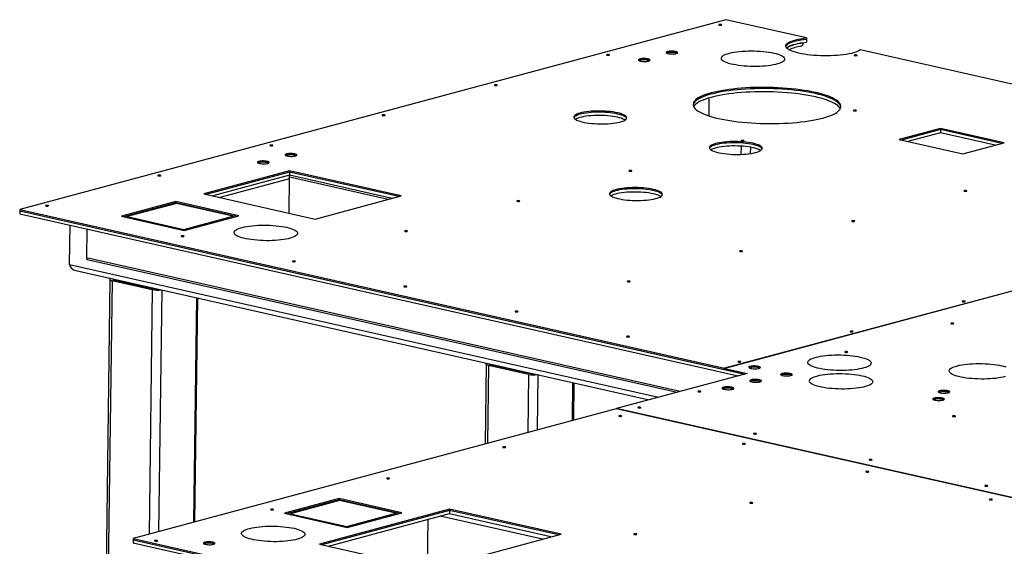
# Model space of a CAD drawing. Header units: millimetres. Extents: x 5 to 589, y 5 to 415.
# Tile 60 of 85: x 405 to 459, y 252 to 281. Entities that reach past the tile are written whole.
import ezdxf

# ---------------------------------------------------------------- set-up
doc = ezdxf.new("R2010")
doc.units = ezdxf.units.MM
doc.layers.add('TRAIT-FORT', color=4, linetype='Continuous', lineweight=25)

msp = doc.modelspace()

# ---------------------------------------------------------------- linework, layer by layer
at = {"layer": 'TRAIT-FORT', "color": 4, "linetype": 'Continuous', "lineweight": 25}
for p, q in [((444.116, 281.089), (405.496, 270.716)), ((448.528, 280.096), (444.116, 281.089)), ((448.527, 280.03), (448.525, 279.853)), ((448.528, 280.096), (448.527, 280.03)), ((448.318, 279.826), (448.317, 279.76)), ((482.652, 272.409), (451.462, 279.435)), ((443.19, 276.812), (443.177, 275.834)), ((455.855, 275.152), (453.582, 274.542)), ((455.854, 275.086), (453.716, 274.512)), ((455.851, 274.91), (454.071, 274.432)), ((455.854, 275.086), (455.851, 274.91)), ((458.847, 274.235), (455.851, 274.91)), ((455.855, 275.152), (455.854, 275.086)), ((459.205, 274.331), (455.854, 275.086)), ((459.339, 274.368), (455.855, 275.152)), ((444.944, 274.178), (444.938, 273.729)), ((445.456, 274.119), (445.451, 273.774)), ((453.582, 274.542), (457.067, 273.757)), ((457.067, 273.757), (459.339, 274.368)), ((420.255, 272.828), (415.559, 271.566)), ((420.254, 272.762), (415.692, 271.536)), ((420.252, 272.585), (416.048, 271.456)), ((420.225, 270.515), (420.252, 272.481)), ((420.254, 272.762), (420.252, 272.585)), ((425.861, 271.322), (420.252, 272.585)), ((425.649, 271.265), (420.252, 272.481)), ((420.255, 272.828), (420.254, 272.762)), ((426.219, 271.418), (420.254, 272.762)), ((426.353, 271.454), (420.255, 272.828)), ((420.251, 272.393), (416.437, 271.369)), ((482.652, 272.409), (444.032, 262.037)), ((482.683, 272.403), (444.063, 262.03)), ((415.559, 271.566), (421.657, 270.193)), ((421.657, 270.193), (426.353, 271.454)), ((414.041, 271.148), (411.058, 270.347)), ((414.04, 271.082), (411.192, 270.317)), ((414.063, 271.048), (411.379, 270.327)), ((414.039, 271.041), (414.04, 271.082)), ((414.04, 271.082), (414.041, 271.148)), ((417.336, 270.34), (414.04, 271.082)), ((417.47, 270.376), (414.041, 271.148)), ((417.149, 270.352), (414.063, 271.048)), ((405.495, 270.65), (405.493, 270.474)), ((405.493, 270.474), (444.79, 261.623)), ((405.496, 270.716), (405.495, 270.65)), ((405.495, 270.65), (445.148, 261.719)), ((405.495, 270.65), (444.031, 261.97)), ((405.496, 270.716), (444.032, 262.037)), ((411.058, 270.347), (414.488, 269.575)), ((411.379, 270.327), (411.378, 270.275)), ((411.379, 270.327), (414.465, 269.631)), ((414.465, 269.631), (417.149, 270.352)), ((414.488, 269.575), (417.47, 270.376)), ((417.149, 270.352), (417.149, 270.289)), ((408.224, 267.707), (408.253, 269.852)), ((409.163, 269.647), (409.142, 268.082)), ((414.465, 269.631), (414.465, 269.58)), ((408.224, 267.707), (440.433, 260.452)), ((441.611, 260.769), (409.142, 268.082)), ((409.192, 267.992), (441.45, 260.726)), ((408.57, 267.374), (439.916, 260.314)), ((410.426, 266.898), (410.16, 247.066)), ((410.551, 266.829), (410.285, 246.997)), ((410.551, 266.829), (412.746, 266.335)), ((410.652, 266.905), (410.652, 266.866)), ((410.671, 266.861), (412.866, 266.367)), ((412.548, 266.478), (412.548, 266.438)), ((412.746, 266.335), (412.567, 252.968)), ((412.804, 266.421), (412.804, 266.381)), ((413.259, 266.318), (413.082, 253.106)), ((415.155, 265.891), (414.99, 253.619)), ((415.079, 253.643), (415.243, 265.871)), ((431.005, 262.263), (430.947, 257.905)), ((431.232, 262.27), (431.231, 262.231)), ((431.13, 262.194), (431.073, 257.939)), ((433.325, 261.7), (431.13, 262.194)), ((433.445, 261.732), (431.25, 262.226)), ((433.128, 261.843), (433.127, 261.803)), ((433.383, 261.785), (433.383, 261.746)), ((445.282, 261.755), (438.138, 259.836)), ((444.031, 261.97), (444.032, 262.037)), ((444.062, 261.979), (444.031, 261.97)), ((444.062, 261.963), (444.063, 262.03)), ((444.062, 261.963), (445.148, 261.719)), ((444.063, 262.03), (445.282, 261.755)), ((433.325, 261.7), (433.283, 258.532)), ((433.838, 261.683), (433.798, 258.67)), ((435.734, 261.256), (435.706, 259.183)), ((435.795, 259.207), (435.822, 261.236)), ((438.111, 259.829), (411.702, 252.736)), ((479.956, 250.404), (438.111, 259.829)), ((438.138, 259.823), (438.138, 259.836)), ((464.891, 253.81), (438.138, 259.836)), ((422.96, 254.913), (419.978, 254.112)), ((422.959, 254.846), (420.111, 254.082)), ((422.982, 254.812), (420.298, 254.091)), ((422.959, 254.846), (422.96, 254.913)), ((426.256, 254.104), (422.959, 254.846)), ((422.959, 254.806), (422.959, 254.846)), ((426.39, 254.14), (422.96, 254.913)), ((426.069, 254.117), (422.982, 254.812)), ((429.002, 254.337), (421.889, 252.427)), ((429.001, 254.271), (422.023, 252.397)), ((429.001, 254.271), (428.999, 254.095)), ((429.002, 254.337), (429.001, 254.271)), ((434.966, 252.927), (429.001, 254.271)), ((435.101, 252.963), (429.002, 254.337)), ((419.978, 254.112), (423.408, 253.339)), ((420.298, 254.091), (420.298, 254.04)), ((420.298, 254.091), (423.385, 253.396)), ((422.379, 252.316), (428.999, 254.095)), ((423.385, 253.396), (426.069, 254.117)), ((423.408, 253.339), (426.39, 254.14)), ((426.069, 254.117), (426.068, 254.054)), ((427.791, 251.282), (427.824, 253.779)), ((434.091, 252.692), (428.482, 253.956)), ((428.999, 254.095), (434.608, 252.831)), ((423.385, 253.396), (423.384, 253.344)), ((411.701, 252.67), (411.699, 252.493)), ((411.702, 252.736), (411.701, 252.67)), ((411.701, 252.67), (453.545, 243.244)), ((411.702, 252.736), (453.546, 243.311)), ((427.988, 251.053), (435.101, 252.963)), ((411.699, 252.493), (453.543, 243.068)), ((421.889, 252.427), (427.988, 251.053))]:
    msp.add_line(p, q, dxfattribs=at)
at = {"layer": 'TRAIT-FORT', "color": 4, "linetype": 'Continuous', "lineweight": 25, "flags": 128}
for points in [[(443.857, 280.826), (443.83, 280.83), (443.798, 280.831), (443.767, 280.83), (443.742, 280.825), (443.726, 280.819), (443.722, 280.811), (443.73, 280.803), (443.75, 280.797), (443.778, 280.793), (443.809, 280.791), (443.84, 280.793), (443.865, 280.797), (443.881, 280.804), (443.885, 280.812), (443.877, 280.819), (443.857, 280.826)], [(451.462, 279.435), (451.393, 279.394), (451.31, 279.354), (451.212, 279.317), (451.1, 279.282), (450.976, 279.249), (450.839, 279.22), (450.693, 279.194), (450.536, 279.171), (450.371, 279.152), (450.2, 279.137), (450.022, 279.126), (449.841, 279.118), (449.656, 279.115), (449.47, 279.115), (449.284, 279.12), (449.1, 279.128), (448.919, 279.141), (448.742, 279.157), (448.571, 279.177), (448.407, 279.201), (448.252, 279.228), (448.106, 279.258), (447.972, 279.291), (447.849, 279.327), (447.739, 279.365), (447.642, 279.405), (447.561, 279.447), (447.494, 279.49), (447.443, 279.535), (447.408, 279.58), (447.389, 279.625), (447.387, 279.671), (447.401, 279.716), (447.432, 279.76), (447.479, 279.804), (447.542, 279.846), (447.62, 279.886), (447.712, 279.924), (447.819, 279.96), (447.939, 279.994), (448.071, 280.024), (448.214, 280.051), (448.366, 280.075), (448.528, 280.096)], [(447.39, 279.622), (447.401, 279.65), (447.431, 279.694), (447.478, 279.738), (447.541, 279.78), (447.619, 279.82), (447.712, 279.858), (447.818, 279.894), (447.938, 279.927), (448.07, 279.958), (448.213, 279.985), (448.366, 280.009), (448.527, 280.03)], [(447.39, 279.622), (447.401, 279.65), (447.431, 279.694), (447.478, 279.738), (447.541, 279.78), (447.619, 279.82), (447.712, 279.858), (447.818, 279.894), (447.938, 279.927), (448.07, 279.958), (448.213, 279.985), (448.366, 280.009), (448.527, 280.03)], [(447.444, 279.534), (447.476, 279.561), (447.539, 279.603), (447.617, 279.644), (447.709, 279.682), (447.816, 279.718), (447.935, 279.751), (448.067, 279.782), (448.21, 279.809), (448.363, 279.833), (448.525, 279.853)], [(448.318, 279.826), (448.17, 279.802), (448.032, 279.774), (447.905, 279.743), (447.79, 279.71), (447.688, 279.674), (447.599, 279.636), (447.525, 279.595), (447.466, 279.554), (447.444, 279.534)], [(437.722, 279.178), (437.694, 279.182), (437.662, 279.183), (437.631, 279.182), (437.606, 279.177), (437.59, 279.171), (437.586, 279.163), (437.595, 279.155), (437.614, 279.149), (437.642, 279.145), (437.674, 279.143), (437.704, 279.145), (437.73, 279.149), (437.746, 279.156), (437.75, 279.164), (437.741, 279.171), (437.722, 279.178)], [(439.857, 278.943), (439.799, 278.953), (439.733, 278.96), (439.662, 278.964), (439.591, 278.964), (439.523, 278.96), (439.461, 278.952), (439.409, 278.941), (439.368, 278.927), (439.342, 278.911), (439.331, 278.894), (439.336, 278.876), (439.356, 278.859), (439.392, 278.844), (439.44, 278.83), (439.499, 278.82), (439.565, 278.812), (439.635, 278.809), (439.706, 278.809), (439.774, 278.813), (439.836, 278.821), (439.889, 278.832), (439.929, 278.846), (439.956, 278.862), (439.967, 278.879), (439.962, 278.897), (439.941, 278.914), (439.906, 278.929), (439.857, 278.943)], [(441.372, 279.349), (441.314, 279.36), (441.248, 279.367), (441.177, 279.371), (441.106, 279.371), (441.038, 279.366), (440.976, 279.359), (440.924, 279.347), (440.883, 279.334), (440.857, 279.318), (440.846, 279.301), (440.851, 279.283), (440.871, 279.266), (440.907, 279.251), (440.955, 279.237), (441.014, 279.227), (441.08, 279.219), (441.15, 279.216), (441.221, 279.216), (441.289, 279.22), (441.351, 279.228), (441.404, 279.239), (441.444, 279.253), (441.471, 279.269), (441.482, 279.286), (441.477, 279.304), (441.456, 279.32), (441.421, 279.336), (441.372, 279.349)], [(441.364, 279.281), (441.305, 279.292), (441.239, 279.299), (441.168, 279.302), (441.097, 279.301), (441.03, 279.297), (440.97, 279.288), (440.92, 279.276), (440.883, 279.262), (440.882, 279.261)], [(441.445, 279.253), (441.412, 279.268), (441.364, 279.281)], [(441.451, 279.256), (441.42, 279.27), (441.372, 279.283)], [(446.738, 279.265), (446.859, 279.235), (446.968, 279.202), (447.065, 279.167), (447.147, 279.131), (447.216, 279.092), (447.269, 279.053), (447.307, 279.012), (447.328, 278.972), (447.334, 278.93), (447.324, 278.89), (447.297, 278.85), (447.254, 278.81), (447.196, 278.773), (447.123, 278.737), (447.036, 278.703), (446.936, 278.671), (446.823, 278.642), (446.698, 278.617), (446.563, 278.594), (446.42, 278.575), (446.268, 278.559), (446.111, 278.547), (445.948, 278.539), (445.783, 278.535), (445.615, 278.534), (445.448, 278.538), (445.282, 278.546), (445.118, 278.557), (444.96, 278.572), (444.807, 278.591), (444.662, 278.614), (444.525, 278.639), (444.399, 278.668), (444.283, 278.699), (444.18, 278.732), (444.091, 278.768), (444.015, 278.806), (443.954, 278.845), (443.908, 278.885), (443.879, 278.925), (443.865, 278.966), (443.867, 279.007), (443.886, 279.048), (443.921, 279.088), (443.971, 279.126), (444.037, 279.163), (444.117, 279.198), (444.211, 279.231), (444.318, 279.261), (444.437, 279.288), (444.566, 279.313), (444.706, 279.334), (444.853, 279.351), (445.008, 279.365), (445.168, 279.375), (445.333, 279.381), (445.499, 279.384), (445.667, 279.382), (445.834, 279.376), (445.999, 279.367), (446.16, 279.353), (446.316, 279.336), (446.465, 279.315), (446.606, 279.292), (446.738, 279.265)], [(451.266, 279.157), (451.238, 279.161), (451.206, 279.163), (451.176, 279.161), (451.15, 279.156), (451.134, 279.15), (451.13, 279.142), (451.139, 279.135), (451.158, 279.128), (451.186, 279.124), (451.218, 279.123), (451.249, 279.124), (451.274, 279.129), (451.29, 279.135), (451.294, 279.143), (451.285, 279.151), (451.266, 279.157)], [(439.849, 278.874), (439.79, 278.885), (439.724, 278.892), (439.653, 278.895), (439.582, 278.894), (439.515, 278.89), (439.455, 278.881), (439.405, 278.869), (439.368, 278.855), (439.367, 278.854)], [(439.93, 278.846), (439.897, 278.861), (439.849, 278.874)], [(439.936, 278.85), (439.905, 278.863), (439.857, 278.876)], [(431.586, 277.53), (431.558, 277.534), (431.527, 277.535), (431.496, 277.534), (431.47, 277.529), (431.455, 277.523), (431.451, 277.515), (431.459, 277.507), (431.479, 277.501), (431.506, 277.497), (431.538, 277.495), (431.569, 277.497), (431.594, 277.501), (431.61, 277.508), (431.614, 277.516), (431.605, 277.523), (431.586, 277.53)], [(449.014, 277.113), (448.817, 277.155), (448.611, 277.194), (448.395, 277.229), (448.172, 277.262), (447.942, 277.291), (447.705, 277.316), (447.463, 277.338), (447.217, 277.356), (446.967, 277.371), (446.715, 277.381), (446.462, 277.388), (446.208, 277.391), (445.955, 277.389), (445.703, 277.384), (445.454, 277.376), (445.209, 277.363), (444.968, 277.346), (444.732, 277.326), (444.503, 277.302), (444.282, 277.275), (444.068, 277.244), (443.864, 277.209), (443.67, 277.172), (443.486, 277.131), (443.313, 277.088), (443.153, 277.042), (443.005, 276.993), (442.871, 276.943), (442.75, 276.889), (442.643, 276.834), (442.551, 276.778), (442.475, 276.72), (442.413, 276.66), (442.367, 276.6), (442.337, 276.538), (442.323, 276.477), (442.325, 276.415), (442.343, 276.352), (442.376, 276.29), (442.425, 276.229), (442.49, 276.168), (442.57, 276.108), (442.665, 276.049), (442.775, 275.992), (442.899, 275.936), (443.036, 275.882), (443.187, 275.831), (443.35, 275.781), (443.525, 275.734), (443.711, 275.689), (443.908, 275.648), (444.114, 275.609), (444.33, 275.573), (444.553, 275.541), (444.783, 275.512), (445.02, 275.486), (445.262, 275.465), (445.508, 275.446), (445.758, 275.432), (446.01, 275.422), (446.263, 275.415), (446.517, 275.412), (446.77, 275.413), (447.022, 275.418), (447.271, 275.427), (447.516, 275.44), (447.757, 275.456), (447.993, 275.477), (448.221, 275.501), (448.443, 275.528), (448.656, 275.559), (448.861, 275.593), (449.055, 275.631), (449.239, 275.671), (449.412, 275.715), (449.572, 275.761), (449.72, 275.809), (449.854, 275.86), (449.975, 275.913), (450.082, 275.968), (450.173, 276.025), (450.25, 276.083), (450.312, 276.143), (450.358, 276.203), (450.388, 276.264), (450.402, 276.326), (450.4, 276.388), (450.382, 276.45), (450.349, 276.512), (450.3, 276.574), (450.235, 276.635), (450.155, 276.694), (450.06, 276.753), (449.95, 276.811), (449.826, 276.866), (449.689, 276.92), (449.538, 276.972), (449.375, 277.022), (449.2, 277.069), (449.014, 277.113)], [(449.013, 277.047), (448.816, 277.089), (448.61, 277.128), (448.394, 277.163), (448.171, 277.196), (447.941, 277.225), (447.704, 277.25), (447.462, 277.272), (447.216, 277.29), (446.966, 277.304), (446.714, 277.315), (446.461, 277.322), (446.207, 277.324), (445.954, 277.323), (445.702, 277.318), (445.453, 277.309), (445.208, 277.297), (444.967, 277.28), (444.731, 277.26), (444.503, 277.236), (444.281, 277.208), (444.068, 277.178), (443.863, 277.143), (443.669, 277.106), (443.485, 277.065), (443.312, 277.022), (443.152, 276.976), (443.004, 276.927), (442.87, 276.876), (442.749, 276.823), (442.642, 276.768), (442.551, 276.712), (442.474, 276.653), (442.412, 276.594), (442.367, 276.534), (442.336, 276.472), (442.324, 276.423)], [(449.013, 277.047), (448.816, 277.089), (448.61, 277.128), (448.394, 277.163), (448.171, 277.196), (447.941, 277.225), (447.704, 277.25), (447.462, 277.272), (447.216, 277.29), (446.966, 277.304), (446.714, 277.315), (446.461, 277.322), (446.207, 277.324), (445.954, 277.323), (445.702, 277.318), (445.453, 277.309), (445.208, 277.297), (444.967, 277.28), (444.731, 277.26), (444.503, 277.236), (444.281, 277.208), (444.068, 277.178), (443.863, 277.143), (443.669, 277.106), (443.485, 277.065), (443.312, 277.022), (443.152, 276.976), (443.004, 276.927), (442.87, 276.876), (442.749, 276.823), (442.642, 276.768), (442.551, 276.712), (442.474, 276.653), (442.412, 276.594), (442.367, 276.534), (442.336, 276.472), (442.324, 276.423)], [(449.01, 276.871), (448.814, 276.913), (448.607, 276.951), (448.392, 276.987), (448.169, 277.019), (447.938, 277.048), (447.702, 277.074), (447.46, 277.096), (447.214, 277.114), (446.964, 277.128), (446.712, 277.139), (446.458, 277.145), (446.205, 277.148), (445.951, 277.147), (445.7, 277.142), (445.451, 277.133), (445.205, 277.12), (444.964, 277.104), (444.729, 277.084), (444.5, 277.06), (444.279, 277.032), (444.065, 277.001), (443.861, 276.967), (443.666, 276.93), (443.483, 276.889), (443.31, 276.846), (443.15, 276.8), (443.002, 276.751), (442.867, 276.7), (442.747, 276.647), (442.64, 276.592), (442.548, 276.535), (442.471, 276.477), (442.41, 276.418), (442.364, 276.357), (442.351, 276.334)], [(450.371, 276.226), (450.346, 276.27), (450.296, 276.331), (450.232, 276.392), (450.151, 276.452), (450.056, 276.511), (449.947, 276.568), (449.823, 276.624), (449.685, 276.678), (449.535, 276.73), (449.372, 276.779), (449.197, 276.826), (449.01, 276.871)], [(450.4, 276.314), (450.399, 276.322), (450.382, 276.384), (450.348, 276.446), (450.299, 276.508), (450.234, 276.568), (450.154, 276.628), (450.059, 276.687), (449.949, 276.744), (449.825, 276.8), (449.688, 276.854), (449.537, 276.906), (449.374, 276.956), (449.199, 277.003), (449.013, 277.047)], [(450.4, 276.314), (450.399, 276.322), (450.382, 276.384), (450.348, 276.446), (450.299, 276.508), (450.234, 276.568), (450.154, 276.628), (450.059, 276.687), (449.949, 276.744), (449.825, 276.8), (449.688, 276.854), (449.537, 276.906), (449.374, 276.956), (449.199, 277.003), (449.013, 277.047)], [(425.45, 275.882), (425.423, 275.886), (425.391, 275.887), (425.36, 275.886), (425.335, 275.881), (425.319, 275.875), (425.315, 275.867), (425.323, 275.859), (425.343, 275.853), (425.371, 275.849), (425.402, 275.847), (425.433, 275.849), (425.458, 275.853), (425.474, 275.86), (425.478, 275.868), (425.47, 275.875), (425.45, 275.882)], [(438.193, 276.002), (438.072, 276.026), (437.941, 276.048), (437.803, 276.066), (437.658, 276.08), (437.509, 276.091), (437.357, 276.098), (437.203, 276.1), (437.05, 276.099), (436.899, 276.094), (436.752, 276.085), (436.611, 276.072), (436.477, 276.055), (436.351, 276.035), (436.236, 276.012), (436.132, 275.986), (436.041, 275.957), (435.963, 275.925), (435.9, 275.892), (435.853, 275.857), (435.821, 275.82), (435.805, 275.783), (435.805, 275.746), (435.822, 275.708), (435.855, 275.671), (435.904, 275.635), (435.968, 275.6), (436.046, 275.566), (436.138, 275.535), (436.243, 275.506), (436.358, 275.48), (436.484, 275.457), (436.619, 275.437), (436.761, 275.421), (436.908, 275.408), (437.059, 275.4), (437.212, 275.395), (437.366, 275.394), (437.518, 275.397), (437.667, 275.404), (437.811, 275.415), (437.949, 275.43), (438.079, 275.449), (438.2, 275.47), (438.309, 275.495), (438.407, 275.523), (438.492, 275.553), (438.562, 275.586), (438.617, 275.62), (438.657, 275.656), (438.681, 275.693), (438.689, 275.73), (438.68, 275.768), (438.656, 275.805), (438.615, 275.842), (438.558, 275.877), (438.487, 275.912), (438.402, 275.944), (438.303, 275.974), (438.193, 276.002)], [(438.192, 275.935), (438.071, 275.96), (437.94, 275.982), (437.802, 276), (437.657, 276.014), (437.508, 276.025), (437.356, 276.032), (437.202, 276.034), (437.049, 276.033), (436.898, 276.028), (436.751, 276.019), (436.61, 276.006), (436.476, 275.989), (436.35, 275.969), (436.235, 275.946), (436.131, 275.92), (436.04, 275.89), (435.963, 275.859), (435.9, 275.826), (435.852, 275.79), (435.82, 275.754), (435.809, 275.733)], [(438.192, 275.935), (438.071, 275.96), (437.94, 275.982), (437.802, 276), (437.657, 276.014), (437.508, 276.025), (437.356, 276.032), (437.202, 276.034), (437.049, 276.033), (436.898, 276.028), (436.751, 276.019), (436.61, 276.006), (436.476, 275.989), (436.35, 275.969), (436.235, 275.946), (436.131, 275.92), (436.04, 275.89), (435.963, 275.859), (435.9, 275.826), (435.852, 275.79), (435.82, 275.754), (435.809, 275.733)], [(438.19, 275.759), (438.069, 275.784), (437.938, 275.805), (437.8, 275.823), (437.655, 275.838), (437.506, 275.848), (437.353, 275.855), (437.2, 275.858), (437.047, 275.857), (436.896, 275.852), (436.749, 275.843), (436.608, 275.83), (436.474, 275.813), (436.348, 275.793), (436.233, 275.77), (436.129, 275.743), (436.038, 275.714), (435.96, 275.683), (435.897, 275.649), (435.889, 275.644)], [(438.682, 275.695), (438.68, 275.702), (438.655, 275.739), (438.614, 275.776), (438.557, 275.811), (438.486, 275.845), (438.401, 275.878), (438.302, 275.908), (438.192, 275.935)], [(438.682, 275.695), (438.68, 275.702), (438.655, 275.739), (438.614, 275.776), (438.557, 275.811), (438.486, 275.845), (438.401, 275.878), (438.302, 275.908), (438.192, 275.935)], [(451.221, 276.137), (451.193, 276.141), (451.161, 276.143), (451.13, 276.141), (451.105, 276.137), (451.089, 276.13), (451.085, 276.122), (451.094, 276.115), (451.113, 276.108), (451.141, 276.104), (451.173, 276.103), (451.203, 276.104), (451.229, 276.109), (451.244, 276.115), (451.249, 276.123), (451.24, 276.131), (451.221, 276.137)], [(419.315, 274.234), (419.287, 274.238), (419.255, 274.239), (419.224, 274.238), (419.199, 274.233), (419.183, 274.227), (419.179, 274.219), (419.188, 274.211), (419.207, 274.205), (419.235, 274.201), (419.267, 274.199), (419.297, 274.201), (419.323, 274.205), (419.338, 274.212), (419.342, 274.22), (419.334, 274.227), (419.315, 274.234)], [(445.602, 274.333), (445.481, 274.357), (445.351, 274.379), (445.212, 274.397), (445.068, 274.411), (444.918, 274.422), (444.766, 274.429), (444.613, 274.432), (444.459, 274.43), (444.309, 274.425), (444.162, 274.416), (444.02, 274.403), (443.886, 274.387), (443.761, 274.366), (443.645, 274.343), (443.542, 274.317), (443.45, 274.288), (443.373, 274.256), (443.31, 274.223), (443.262, 274.188), (443.23, 274.151), (443.214, 274.114), (443.215, 274.077), (443.231, 274.039), (443.264, 274.002), (443.313, 273.966), (443.377, 273.931), (443.455, 273.897), (443.547, 273.866), (443.652, 273.837), (443.768, 273.811), (443.894, 273.788), (444.028, 273.768), (444.17, 273.752), (444.317, 273.74), (444.468, 273.731), (444.622, 273.726), (444.775, 273.725), (444.927, 273.728), (445.076, 273.735), (445.221, 273.746), (445.359, 273.761), (445.489, 273.78), (445.609, 273.801), (445.719, 273.826), (445.816, 273.854), (445.901, 273.884), (445.971, 273.917), (446.027, 273.951), (446.067, 273.987), (446.091, 274.024), (446.098, 274.061), (446.09, 274.099), (446.065, 274.136), (446.024, 274.173), (445.968, 274.209), (445.896, 274.243), (445.811, 274.275), (445.713, 274.305), (445.602, 274.333)], [(445.601, 274.266), (445.48, 274.291), (445.35, 274.313), (445.211, 274.331), (445.067, 274.345), (444.917, 274.356), (444.765, 274.363), (444.612, 274.365), (444.459, 274.364), (444.308, 274.359), (444.161, 274.35), (444.019, 274.337), (443.885, 274.32), (443.76, 274.3), (443.645, 274.277), (443.541, 274.251), (443.45, 274.222), (443.372, 274.19), (443.309, 274.157), (443.261, 274.122), (443.229, 274.085), (443.218, 274.065)], [(445.601, 274.266), (445.48, 274.291), (445.35, 274.313), (445.211, 274.331), (445.067, 274.345), (444.917, 274.356), (444.765, 274.363), (444.612, 274.365), (444.459, 274.364), (444.308, 274.359), (444.161, 274.35), (444.019, 274.337), (443.885, 274.32), (443.76, 274.3), (443.645, 274.277), (443.541, 274.251), (443.45, 274.222), (443.372, 274.19), (443.309, 274.157), (443.261, 274.122), (443.229, 274.085), (443.218, 274.065)], [(445.599, 274.09), (445.478, 274.115), (445.347, 274.136), (445.209, 274.154), (445.064, 274.169), (444.915, 274.18), (444.763, 274.186), (444.609, 274.189), (444.456, 274.188), (444.305, 274.183), (444.158, 274.174), (444.017, 274.161), (443.883, 274.144), (443.758, 274.124), (443.642, 274.101), (443.538, 274.074), (443.447, 274.045), (443.37, 274.014), (443.307, 273.98), (443.299, 273.975)], [(445.085, 274.489), (445.057, 274.493), (445.026, 274.495), (444.995, 274.493), (444.969, 274.489), (444.954, 274.482), (444.95, 274.474), (444.958, 274.467), (444.978, 274.46), (445.005, 274.456), (445.037, 274.455), (445.068, 274.456), (445.093, 274.461), (445.109, 274.467), (445.113, 274.475), (445.104, 274.483), (445.085, 274.489)], [(446.092, 274.026), (446.089, 274.033), (446.064, 274.07), (446.023, 274.107), (445.967, 274.142), (445.896, 274.177), (445.81, 274.209), (445.712, 274.239), (445.601, 274.266)], [(446.092, 274.026), (446.089, 274.033), (446.064, 274.07), (446.023, 274.107), (445.967, 274.142), (445.896, 274.177), (445.81, 274.209), (445.712, 274.239), (445.601, 274.266)], [(420.541, 273.754), (420.483, 273.765), (420.417, 273.772), (420.346, 273.776), (420.275, 273.776), (420.207, 273.771), (420.145, 273.764), (420.093, 273.752), (420.052, 273.739), (420.026, 273.723), (420.015, 273.706), (420.02, 273.688), (420.04, 273.671), (420.076, 273.656), (420.124, 273.642), (420.183, 273.632), (420.249, 273.624), (420.319, 273.621), (420.39, 273.621), (420.458, 273.625), (420.52, 273.633), (420.573, 273.644), (420.613, 273.658), (420.64, 273.674), (420.651, 273.691), (420.646, 273.709), (420.625, 273.725), (420.59, 273.741), (420.541, 273.754)], [(420.533, 273.686), (420.474, 273.697), (420.408, 273.704), (420.337, 273.707), (420.266, 273.706), (420.199, 273.702), (420.139, 273.693), (420.089, 273.681), (420.052, 273.667), (420.051, 273.666)], [(420.614, 273.658), (420.581, 273.673), (420.533, 273.686)], [(420.62, 273.661), (420.589, 273.675), (420.541, 273.688)], [(419.026, 273.348), (418.968, 273.358), (418.902, 273.365), (418.831, 273.369), (418.76, 273.369), (418.692, 273.365), (418.63, 273.357), (418.578, 273.346), (418.537, 273.332), (418.511, 273.316), (418.5, 273.299), (418.505, 273.281), (418.525, 273.264), (418.561, 273.249), (418.609, 273.235), (418.668, 273.225), (418.734, 273.218), (418.804, 273.214), (418.875, 273.214), (418.943, 273.218), (419.005, 273.226), (419.058, 273.237), (419.098, 273.251), (419.125, 273.267), (419.136, 273.284), (419.131, 273.302), (419.11, 273.319), (419.075, 273.334), (419.026, 273.348)], [(419.018, 273.279), (418.959, 273.29), (418.893, 273.297), (418.822, 273.3), (418.751, 273.299), (418.684, 273.295), (418.624, 273.286), (418.574, 273.274), (418.537, 273.26), (418.536, 273.259)], [(419.099, 273.251), (419.066, 273.266), (419.018, 273.279)], [(419.105, 273.255), (419.074, 273.268), (419.026, 273.281)], [(413.179, 272.586), (413.151, 272.59), (413.119, 272.591), (413.089, 272.59), (413.063, 272.585), (413.048, 272.579), (413.044, 272.571), (413.052, 272.563), (413.071, 272.557), (413.099, 272.553), (413.131, 272.551), (413.162, 272.553), (413.187, 272.557), (413.203, 272.564), (413.207, 272.572), (413.198, 272.579), (413.179, 272.586)], [(420.252, 272.481), (420.256, 272.533), (420.266, 272.582)], [(438.949, 272.841), (438.921, 272.845), (438.89, 272.847), (438.859, 272.845), (438.834, 272.841), (438.818, 272.834), (438.814, 272.826), (438.822, 272.819), (438.842, 272.812), (438.87, 272.808), (438.901, 272.807), (438.932, 272.808), (438.957, 272.813), (438.973, 272.819), (438.977, 272.827), (438.969, 272.835), (438.949, 272.841)], [(440.146, 271.815), (440.025, 271.84), (439.894, 271.861), (439.756, 271.879), (439.611, 271.894), (439.462, 271.905), (439.31, 271.911), (439.156, 271.914), (439.003, 271.913), (438.852, 271.908), (438.705, 271.899), (438.564, 271.886), (438.43, 271.869), (438.305, 271.849), (438.189, 271.826), (438.085, 271.799), (437.994, 271.77), (437.917, 271.739), (437.854, 271.705), (437.806, 271.67), (437.774, 271.634), (437.758, 271.597), (437.758, 271.559), (437.775, 271.522), (437.808, 271.485), (437.857, 271.448), (437.921, 271.413), (437.999, 271.38), (438.091, 271.349), (438.196, 271.32), (438.312, 271.294), (438.438, 271.271), (438.572, 271.251), (438.714, 271.235), (438.861, 271.222), (439.012, 271.213), (439.165, 271.209), (439.319, 271.208), (439.471, 271.211), (439.62, 271.218), (439.764, 271.229), (439.902, 271.244), (440.032, 271.262), (440.153, 271.284), (440.263, 271.309), (440.36, 271.337), (440.445, 271.367), (440.515, 271.399), (440.571, 271.434), (440.611, 271.47), (440.635, 271.506), (440.642, 271.544), (440.634, 271.581), (440.609, 271.619), (440.568, 271.655), (440.511, 271.691), (440.44, 271.725), (440.355, 271.758), (440.256, 271.788), (440.146, 271.815)], [(440.145, 271.749), (440.024, 271.774), (439.894, 271.795), (439.755, 271.813), (439.611, 271.828), (439.461, 271.838), (439.309, 271.845), (439.155, 271.848), (439.002, 271.847), (438.851, 271.842), (438.705, 271.833), (438.563, 271.82), (438.429, 271.803), (438.304, 271.783), (438.188, 271.76), (438.085, 271.733), (437.993, 271.704), (437.916, 271.673), (437.853, 271.639), (437.805, 271.604), (437.773, 271.568), (437.762, 271.547)], [(440.145, 271.749), (440.024, 271.774), (439.894, 271.795), (439.755, 271.813), (439.611, 271.828), (439.461, 271.838), (439.309, 271.845), (439.155, 271.848), (439.002, 271.847), (438.851, 271.842), (438.705, 271.833), (438.563, 271.82), (438.429, 271.803), (438.304, 271.783), (438.188, 271.76), (438.085, 271.733), (437.993, 271.704), (437.916, 271.673), (437.853, 271.639), (437.805, 271.604), (437.773, 271.568), (437.762, 271.547)], [(440.143, 271.573), (440.022, 271.597), (439.891, 271.619), (439.753, 271.637), (439.608, 271.651), (439.459, 271.662), (439.307, 271.669), (439.153, 271.672), (439, 271.671), (438.849, 271.665), (438.702, 271.656), (438.561, 271.643), (438.427, 271.627), (438.301, 271.607), (438.186, 271.583), (438.082, 271.557), (437.991, 271.528), (437.913, 271.496), (437.85, 271.463), (437.842, 271.458)], [(440.635, 271.509), (440.633, 271.515), (440.608, 271.553), (440.567, 271.589), (440.511, 271.625), (440.439, 271.659), (440.354, 271.692), (440.256, 271.722), (440.145, 271.749)], [(440.635, 271.509), (440.633, 271.515), (440.608, 271.553), (440.567, 271.589), (440.511, 271.625), (440.439, 271.659), (440.354, 271.692), (440.256, 271.722), (440.145, 271.749)], [(457.266, 271.745), (457.238, 271.75), (457.207, 271.751), (457.176, 271.749), (457.15, 271.745), (457.135, 271.738), (457.131, 271.731), (457.139, 271.723), (457.159, 271.717), (457.186, 271.712), (457.218, 271.711), (457.249, 271.713), (457.274, 271.717), (457.29, 271.724), (457.294, 271.731), (457.285, 271.739), (457.266, 271.745)], [(407.043, 270.938), (407.015, 270.942), (406.984, 270.943), (406.953, 270.942), (406.928, 270.937), (406.912, 270.931), (406.908, 270.923), (406.916, 270.915), (406.936, 270.909), (406.963, 270.905), (406.995, 270.903), (407.026, 270.905), (407.051, 270.909), (407.067, 270.916), (407.071, 270.924), (407.063, 270.931), (407.043, 270.938)], [(432.814, 271.193), (432.786, 271.197), (432.754, 271.199), (432.723, 271.197), (432.698, 271.193), (432.682, 271.186), (432.678, 271.178), (432.687, 271.171), (432.706, 271.164), (432.734, 271.16), (432.766, 271.159), (432.796, 271.16), (432.822, 271.165), (432.837, 271.171), (432.841, 271.179), (432.833, 271.187), (432.814, 271.193)], [(420.093, 269.742), (420.215, 269.712), (420.324, 269.68), (420.42, 269.645), (420.503, 269.608), (420.572, 269.57), (420.625, 269.53), (420.663, 269.49), (420.684, 269.449), (420.69, 269.408), (420.679, 269.367), (420.653, 269.327), (420.61, 269.288), (420.552, 269.25), (420.479, 269.214), (420.392, 269.18), (420.291, 269.149), (420.178, 269.12), (420.054, 269.094), (419.919, 269.071), (419.776, 269.052), (419.624, 269.036), (419.467, 269.024), (419.304, 269.016), (419.138, 269.012), (418.971, 269.012), (418.804, 269.015), (418.637, 269.023), (418.474, 269.035), (418.316, 269.05), (418.163, 269.069), (418.018, 269.091), (417.881, 269.116), (417.755, 269.145), (417.639, 269.176), (417.536, 269.21), (417.446, 269.246), (417.371, 269.283), (417.31, 269.322), (417.264, 269.362), (417.234, 269.403), (417.221, 269.444), (417.223, 269.485), (417.242, 269.525), (417.277, 269.565), (417.327, 269.604), (417.392, 269.64), (417.473, 269.675), (417.567, 269.708), (417.673, 269.738), (417.792, 269.766), (417.922, 269.79), (418.061, 269.811), (418.209, 269.829), (418.364, 269.843), (418.524, 269.853), (418.688, 269.859), (418.855, 269.861), (419.023, 269.859), (419.19, 269.854), (419.355, 269.844), (419.516, 269.831), (419.672, 269.814), (419.821, 269.793), (419.962, 269.769), (420.093, 269.742)], [(451.13, 270.098), (451.103, 270.102), (451.071, 270.103), (451.04, 270.101), (451.015, 270.097), (450.999, 270.09), (450.995, 270.083), (451.003, 270.075), (451.023, 270.069), (451.051, 270.064), (451.082, 270.063), (451.113, 270.065), (451.138, 270.069), (451.154, 270.076), (451.158, 270.083), (451.15, 270.091), (451.13, 270.098)], [(414.452, 269.269), (414.424, 269.273), (414.392, 269.275), (414.361, 269.273), (414.336, 269.269), (414.32, 269.262), (414.316, 269.254), (414.325, 269.247), (414.344, 269.24), (414.372, 269.236), (414.404, 269.235), (414.434, 269.236), (414.46, 269.241), (414.476, 269.247), (414.48, 269.255), (414.471, 269.263), (414.452, 269.269)], [(426.678, 269.545), (426.65, 269.549), (426.618, 269.551), (426.588, 269.549), (426.562, 269.545), (426.547, 269.538), (426.543, 269.53), (426.551, 269.523), (426.57, 269.516), (426.598, 269.512), (426.63, 269.511), (426.661, 269.512), (426.686, 269.517), (426.702, 269.523), (426.706, 269.531), (426.697, 269.539), (426.678, 269.545)], [(444.995, 268.45), (444.967, 268.454), (444.935, 268.455), (444.904, 268.453), (444.879, 268.449), (444.863, 268.442), (444.859, 268.435), (444.868, 268.427), (444.887, 268.421), (444.915, 268.416), (444.947, 268.415), (444.977, 268.417), (445.003, 268.421), (445.018, 268.428), (445.022, 268.435), (445.014, 268.443), (444.995, 268.45)], [(409.142, 268.082), (409.143, 268.061), (409.147, 268.042), (409.154, 268.025), (409.163, 268.01), (409.174, 268), (409.187, 267.993), (409.192, 267.992)], [(420.542, 267.897), (420.514, 267.901), (420.483, 267.903), (420.452, 267.901), (420.427, 267.897), (420.411, 267.89), (420.407, 267.882), (420.415, 267.875), (420.435, 267.868), (420.462, 267.864), (420.494, 267.863), (420.525, 267.864), (420.55, 267.869), (420.566, 267.876), (420.57, 267.883), (420.562, 267.891), (420.542, 267.897)], [(410.48, 266.944), (410.474, 266.941), (410.445, 266.926), (410.429, 266.909), (410.427, 266.892), (410.439, 266.874), (410.464, 266.858), (410.502, 266.843), (410.551, 266.829)], [(410.621, 266.912), (410.617, 266.91), (410.61, 266.901), (410.609, 266.893), (410.614, 266.884), (410.627, 266.876), (410.646, 266.868), (410.671, 266.861)], [(438.859, 266.802), (438.831, 266.806), (438.799, 266.807), (438.769, 266.805), (438.743, 266.801), (438.728, 266.794), (438.724, 266.787), (438.732, 266.779), (438.751, 266.773), (438.779, 266.768), (438.811, 266.767), (438.842, 266.769), (438.867, 266.773), (438.883, 266.78), (438.887, 266.787), (438.878, 266.795), (438.859, 266.802)], [(426.633, 266.525), (426.605, 266.53), (426.573, 266.531), (426.542, 266.529), (426.517, 266.525), (426.501, 266.518), (426.497, 266.511), (426.506, 266.503), (426.525, 266.497), (426.553, 266.492), (426.585, 266.491), (426.615, 266.493), (426.641, 266.497), (426.657, 266.504), (426.661, 266.511), (426.652, 266.519), (426.633, 266.525)], [(457.176, 265.706), (457.148, 265.71), (457.116, 265.711), (457.085, 265.71), (457.06, 265.705), (457.044, 265.699), (457.04, 265.691), (457.049, 265.683), (457.068, 265.677), (457.096, 265.673), (457.128, 265.671), (457.158, 265.673), (457.184, 265.678), (457.199, 265.684), (457.203, 265.692), (457.195, 265.699), (457.176, 265.706)], [(432.723, 265.154), (432.695, 265.158), (432.664, 265.159), (432.633, 265.158), (432.608, 265.153), (432.592, 265.146), (432.588, 265.139), (432.596, 265.131), (432.616, 265.125), (432.643, 265.121), (432.675, 265.119), (432.706, 265.121), (432.731, 265.125), (432.747, 265.132), (432.751, 265.14), (432.743, 265.147), (432.723, 265.154)], [(456.548, 264.5), (456.521, 264.504), (456.489, 264.505), (456.458, 264.504), (456.433, 264.499), (456.417, 264.493), (456.413, 264.485), (456.421, 264.477), (456.441, 264.471), (456.469, 264.467), (456.5, 264.465), (456.531, 264.467), (456.556, 264.471), (456.572, 264.478), (456.576, 264.486), (456.568, 264.493), (456.548, 264.5)], [(451.04, 264.058), (451.012, 264.062), (450.98, 264.063), (450.95, 264.062), (450.924, 264.057), (450.909, 264.051), (450.905, 264.043), (450.913, 264.035), (450.932, 264.029), (450.96, 264.025), (450.992, 264.023), (451.023, 264.025), (451.048, 264.03), (451.064, 264.036), (451.068, 264.044), (451.059, 264.051), (451.04, 264.058)], [(438.814, 263.782), (438.786, 263.786), (438.754, 263.787), (438.723, 263.786), (438.698, 263.781), (438.682, 263.775), (438.678, 263.767), (438.687, 263.759), (438.706, 263.753), (438.734, 263.749), (438.766, 263.747), (438.796, 263.749), (438.822, 263.753), (438.838, 263.76), (438.842, 263.768), (438.833, 263.775), (438.814, 263.782)], [(450.749, 262.942), (450.721, 262.946), (450.69, 262.948), (450.659, 262.946), (450.634, 262.942), (450.618, 262.935), (450.614, 262.927), (450.622, 262.92), (450.642, 262.913), (450.67, 262.909), (450.701, 262.908), (450.732, 262.909), (450.757, 262.914), (450.773, 262.92), (450.777, 262.928), (450.769, 262.936), (450.749, 262.942)], [(431.13, 262.194), (431.081, 262.207), (431.044, 262.222), (431.018, 262.239), (431.006, 262.256), (431.008, 262.274), (431.024, 262.291), (431.053, 262.306), (431.06, 262.309)], [(431.25, 262.226), (431.225, 262.233), (431.206, 262.24), (431.194, 262.249), (431.188, 262.257), (431.189, 262.266), (431.197, 262.274), (431.2, 262.277)], [(444.904, 262.41), (444.876, 262.414), (444.845, 262.415), (444.814, 262.414), (444.789, 262.409), (444.773, 262.403), (444.769, 262.395), (444.777, 262.387), (444.797, 262.381), (444.825, 262.377), (444.856, 262.375), (444.887, 262.377), (444.912, 262.382), (444.928, 262.388), (444.932, 262.396), (444.924, 262.403), (444.904, 262.41)], [(451.464, 262.647), (451.586, 262.617), (451.695, 262.585), (451.791, 262.55), (451.874, 262.513), (451.943, 262.475), (451.996, 262.435), (452.034, 262.395), (452.055, 262.354), (452.061, 262.313), (452.05, 262.272), (452.024, 262.232), (451.981, 262.193), (451.923, 262.155), (451.85, 262.119), (451.763, 262.085), (451.662, 262.054), (451.549, 262.025), (451.425, 261.999), (451.29, 261.976), (451.147, 261.957), (450.995, 261.941), (450.838, 261.929), (450.675, 261.921), (450.509, 261.917), (450.342, 261.917), (450.175, 261.92), (450.008, 261.928), (449.845, 261.94), (449.687, 261.955), (449.534, 261.974), (449.389, 261.996), (449.252, 262.021), (449.126, 262.05), (449.01, 262.081), (448.907, 262.115), (448.817, 262.151), (448.742, 262.188), (448.681, 262.227), (448.635, 262.267), (448.605, 262.308), (448.592, 262.349), (448.594, 262.39), (448.613, 262.43), (448.648, 262.47), (448.698, 262.509), (448.763, 262.545), (448.844, 262.58), (448.938, 262.613), (449.044, 262.643), (449.163, 262.671), (449.293, 262.695), (449.432, 262.716), (449.58, 262.734), (449.735, 262.748), (449.895, 262.758), (450.059, 262.764), (450.226, 262.766), (450.394, 262.764), (450.561, 262.759), (450.726, 262.749), (450.887, 262.736), (451.043, 262.719), (451.192, 262.698), (451.333, 262.674), (451.464, 262.647)], [(459.386, 261.585), (459.273, 261.556), (459.149, 261.53), (459.015, 261.507), (458.871, 261.488), (458.72, 261.472), (458.563, 261.461), (458.401, 261.452), (458.235, 261.448), (458.068, 261.448), (457.901, 261.452), (457.735, 261.459), (457.573, 261.471), (457.414, 261.486), (457.262, 261.505), (457.117, 261.527), (456.981, 261.553), (456.854, 261.581), (456.739, 261.612), (456.636, 261.646), (456.547, 261.681), (456.471, 261.719), (456.41, 261.758), (456.365, 261.798), (456.335, 261.838), (456.322, 261.879), (456.324, 261.92), (456.343, 261.961), (456.377, 262), (456.428, 262.039), (456.493, 262.075), (456.573, 262.11), (456.667, 262.143), (456.773, 262.173), (456.892, 262.201), (457.022, 262.225), (457.161, 262.246), (457.308, 262.263), (457.462, 262.277), (457.622, 262.287), (457.786, 262.293), (457.953, 262.296), (458.12, 262.294), (458.287, 262.288), (458.451, 262.279), (458.612, 262.265), (458.768, 262.248), (458.916, 262.228), (459.057, 262.204), (459.189, 262.177)], [(445.892, 262.143), (445.833, 262.153), (445.767, 262.161), (445.697, 262.164), (445.625, 262.164), (445.557, 262.16), (445.495, 262.152), (445.443, 262.141), (445.403, 262.127), (445.376, 262.111), (445.365, 262.094), (445.37, 262.077), (445.391, 262.06), (445.426, 262.044), (445.474, 262.031), (445.533, 262.02), (445.599, 262.013), (445.67, 262.009), (445.741, 262.009), (445.809, 262.014), (445.871, 262.021), (445.923, 262.033), (445.964, 262.046), (445.99, 262.062), (446.001, 262.079), (445.996, 262.097), (445.975, 262.114), (445.94, 262.129), (445.892, 262.143)], [(445.883, 262.075), (445.825, 262.085), (445.758, 262.092), (445.688, 262.095), (445.617, 262.095), (445.549, 262.09), (445.489, 262.081), (445.439, 262.069), (445.403, 262.055), (445.401, 262.054)], [(445.964, 262.047), (445.931, 262.061), (445.883, 262.075)], [(445.971, 262.05), (445.939, 262.063), (445.891, 262.077)], [(447.634, 261.75), (447.575, 261.761), (447.509, 261.768), (447.439, 261.772), (447.368, 261.771), (447.3, 261.767), (447.238, 261.759), (447.185, 261.748), (447.145, 261.734), (447.119, 261.719), (447.108, 261.702), (447.112, 261.684), (447.133, 261.667), (447.168, 261.652), (447.217, 261.638), (447.275, 261.627), (447.341, 261.62), (447.412, 261.617), (447.483, 261.617), (447.551, 261.621), (447.613, 261.629), (447.665, 261.64), (447.706, 261.654), (447.732, 261.67), (447.743, 261.687), (447.738, 261.704), (447.718, 261.721), (447.682, 261.737), (447.634, 261.75)], [(447.626, 261.682), (447.567, 261.693), (447.5, 261.7), (447.43, 261.703), (447.359, 261.702), (447.292, 261.697), (447.231, 261.689), (447.182, 261.677), (447.145, 261.663), (447.143, 261.662)], [(451.55, 261.631), (451.671, 261.601), (451.78, 261.569), (451.876, 261.534), (451.959, 261.497), (452.027, 261.459), (452.08, 261.42), (452.118, 261.379), (452.139, 261.338), (452.145, 261.297), (452.134, 261.257), (452.108, 261.217), (452.065, 261.178), (452.007, 261.14), (451.935, 261.104), (451.848, 261.07), (451.747, 261.039), (451.634, 261.01), (451.51, 260.984), (451.376, 260.961), (451.232, 260.942), (451.081, 260.927), (450.924, 260.915), (450.762, 260.906), (450.597, 260.902), (450.43, 260.902), (450.262, 260.906), (450.097, 260.913), (449.934, 260.925), (449.775, 260.94), (449.623, 260.959), (449.478, 260.981), (449.342, 261.007), (449.215, 261.035), (449.1, 261.066), (448.998, 261.1), (448.908, 261.135), (448.832, 261.173), (448.772, 261.212), (448.726, 261.252), (448.696, 261.292), (448.683, 261.333), (448.685, 261.374), (448.704, 261.415), (448.738, 261.454), (448.789, 261.493), (448.854, 261.529), (448.934, 261.564), (449.028, 261.597), (449.135, 261.627), (449.253, 261.655), (449.383, 261.679), (449.522, 261.7), (449.669, 261.717), (449.824, 261.731), (449.983, 261.741), (450.147, 261.747), (450.314, 261.75), (450.481, 261.748), (450.648, 261.742), (450.812, 261.733), (450.973, 261.719), (451.129, 261.702), (451.277, 261.682), (451.418, 261.658), (451.55, 261.631)], [(459.189, 262.177), (459.309, 262.147), (459.419, 262.115)], [(445.951, 261.407), (445.892, 261.417), (445.826, 261.425), (445.755, 261.428), (445.684, 261.428), (445.616, 261.424), (445.554, 261.416), (445.502, 261.405), (445.461, 261.391), (445.435, 261.375), (445.424, 261.358), (445.429, 261.341), (445.45, 261.324), (445.485, 261.308), (445.533, 261.295), (445.592, 261.284), (445.658, 261.277), (445.728, 261.273), (445.799, 261.273), (445.868, 261.278), (445.93, 261.286), (445.982, 261.297), (446.022, 261.31), (446.049, 261.326), (446.06, 261.343), (446.055, 261.361), (446.034, 261.378), (445.999, 261.393), (445.951, 261.407)], [(445.942, 261.339), (445.883, 261.349), (445.817, 261.356), (445.746, 261.36), (445.676, 261.359), (445.608, 261.354), (445.548, 261.345), (445.498, 261.334), (445.461, 261.319), (445.46, 261.318)], [(446.023, 261.311), (445.99, 261.325), (445.942, 261.339)], [(446.029, 261.314), (445.998, 261.327), (445.95, 261.341)], [(447.706, 261.654), (447.674, 261.669), (447.626, 261.682)], [(447.713, 261.657), (447.681, 261.671), (447.633, 261.684)], [(442.715, 260.784), (442.687, 260.789), (442.656, 260.79), (442.625, 260.788), (442.599, 260.784), (442.584, 260.777), (442.58, 260.77), (442.588, 260.762), (442.608, 260.755), (442.635, 260.751), (442.667, 260.75), (442.698, 260.752), (442.723, 260.756), (442.739, 260.763), (442.743, 260.77), (442.734, 260.778), (442.715, 260.784)], [(444.436, 261), (444.377, 261.01), (444.311, 261.018), (444.24, 261.021), (444.169, 261.021), (444.101, 261.017), (444.039, 261.009), (443.987, 260.998), (443.946, 260.984), (443.92, 260.968), (443.909, 260.951), (443.914, 260.934), (443.935, 260.917), (443.97, 260.901), (444.018, 260.888), (444.077, 260.877), (444.143, 260.87), (444.213, 260.866), (444.284, 260.867), (444.353, 260.871), (444.415, 260.879), (444.467, 260.89), (444.507, 260.904), (444.534, 260.919), (444.545, 260.936), (444.54, 260.954), (444.519, 260.971), (444.484, 260.986), (444.436, 261)], [(444.427, 260.932), (444.368, 260.942), (444.302, 260.949), (444.231, 260.953), (444.161, 260.952), (444.093, 260.947), (444.033, 260.938), (443.983, 260.927), (443.946, 260.912), (443.945, 260.911)], [(444.508, 260.904), (444.475, 260.918), (444.427, 260.932)], [(444.514, 260.907), (444.483, 260.92), (444.435, 260.934)], [(456.249, 260.81), (456.19, 260.82), (456.124, 260.828), (456.054, 260.831), (455.982, 260.831), (455.914, 260.827), (455.852, 260.819), (455.8, 260.808), (455.76, 260.794), (455.733, 260.778), (455.722, 260.761), (455.727, 260.744), (455.748, 260.727), (455.783, 260.711), (455.831, 260.698), (455.89, 260.687), (455.956, 260.68), (456.027, 260.676), (456.098, 260.677), (456.166, 260.681), (456.228, 260.689), (456.28, 260.7), (456.321, 260.714), (456.347, 260.729), (456.358, 260.746), (456.353, 260.764), (456.332, 260.781), (456.297, 260.796), (456.249, 260.81)], [(456.24, 260.742), (456.182, 260.752), (456.115, 260.759), (456.045, 260.763), (455.974, 260.762), (455.906, 260.757), (455.846, 260.748), (455.796, 260.737), (455.76, 260.722), (455.758, 260.721)], [(456.321, 260.714), (456.288, 260.728), (456.24, 260.742)], [(456.328, 260.717), (456.296, 260.73), (456.248, 260.744)], [(455.955, 260.408), (455.897, 260.419), (455.83, 260.426), (455.76, 260.43), (455.689, 260.43), (455.621, 260.425), (455.559, 260.417), (455.506, 260.406), (455.466, 260.393), (455.44, 260.377), (455.429, 260.36), (455.434, 260.342), (455.454, 260.325), (455.49, 260.31), (455.538, 260.296), (455.596, 260.286), (455.663, 260.278), (455.733, 260.275), (455.804, 260.275), (455.872, 260.279), (455.934, 260.287), (455.987, 260.298), (456.027, 260.312), (456.053, 260.328), (456.064, 260.345), (456.059, 260.362), (456.039, 260.379), (456.004, 260.395), (455.955, 260.408)], [(455.947, 260.34), (455.888, 260.351), (455.822, 260.358), (455.751, 260.361), (455.68, 260.36), (455.613, 260.355), (455.553, 260.347), (455.503, 260.335), (455.466, 260.321), (455.465, 260.32)], [(456.028, 260.312), (455.995, 260.327), (455.947, 260.34)], [(456.034, 260.315), (456.003, 260.329), (455.954, 260.342)], [(439.432, 259.903), (439.405, 259.907), (439.373, 259.908), (439.342, 259.907), (439.317, 259.902), (439.301, 259.896), (439.297, 259.888), (439.305, 259.88), (439.325, 259.874), (439.353, 259.87), (439.384, 259.868), (439.415, 259.87), (439.44, 259.874), (439.456, 259.881), (439.46, 259.889), (439.452, 259.896), (439.432, 259.903)], [(438.395, 259.443), (438.367, 259.448), (438.336, 259.449), (438.305, 259.447), (438.28, 259.443), (438.264, 259.436), (438.26, 259.429), (438.268, 259.421), (438.288, 259.414), (438.315, 259.41), (438.347, 259.409), (438.378, 259.411), (438.403, 259.415), (438.419, 259.422), (438.423, 259.429), (438.414, 259.437), (438.395, 259.443)], [(456.641, 259.431), (456.613, 259.435), (456.581, 259.436), (456.55, 259.435), (456.525, 259.43), (456.509, 259.424), (456.505, 259.416), (456.514, 259.408), (456.533, 259.402), (456.561, 259.398), (456.593, 259.396), (456.623, 259.398), (456.649, 259.402), (456.664, 259.409), (456.668, 259.417), (456.66, 259.424), (456.641, 259.431)], [(445.757, 258.478), (445.729, 258.482), (445.698, 258.484), (445.667, 258.482), (445.642, 258.477), (445.626, 258.471), (445.622, 258.463), (445.63, 258.456), (445.65, 258.449), (445.677, 258.445), (445.709, 258.444), (445.74, 258.445), (445.765, 258.45), (445.781, 258.456), (445.785, 258.464), (445.777, 258.472), (445.757, 258.478)], [(432.047, 257.738), (432.019, 257.742), (431.987, 257.744), (431.956, 257.742), (431.931, 257.738), (431.915, 257.731), (431.911, 257.723), (431.92, 257.716), (431.939, 257.709), (431.967, 257.705), (431.999, 257.704), (432.029, 257.705), (432.055, 257.71), (432.07, 257.716), (432.074, 257.724), (432.066, 257.732), (432.047, 257.738)], [(445.151, 257.922), (445.123, 257.926), (445.091, 257.927), (445.06, 257.926), (445.035, 257.921), (445.019, 257.915), (445.015, 257.907), (445.024, 257.899), (445.043, 257.893), (445.071, 257.889), (445.103, 257.887), (445.133, 257.889), (445.159, 257.893), (445.175, 257.9), (445.179, 257.908), (445.17, 257.915), (445.151, 257.922)], [(452.082, 257.053), (452.054, 257.058), (452.023, 257.059), (451.992, 257.057), (451.966, 257.053), (451.951, 257.046), (451.947, 257.039), (451.955, 257.031), (451.975, 257.025), (452.002, 257.02), (452.034, 257.019), (452.065, 257.021), (452.09, 257.025), (452.106, 257.032), (452.11, 257.039), (452.101, 257.047), (452.082, 257.053)], [(451.906, 256.4), (451.879, 256.404), (451.847, 256.406), (451.816, 256.404), (451.791, 256.399), (451.775, 256.393), (451.771, 256.385), (451.779, 256.378), (451.799, 256.371), (451.827, 256.367), (451.858, 256.366), (451.889, 256.367), (451.914, 256.372), (451.93, 256.378), (451.934, 256.386), (451.926, 256.394), (451.906, 256.4)], [(425.698, 256.033), (425.67, 256.037), (425.639, 256.039), (425.608, 256.037), (425.583, 256.033), (425.567, 256.026), (425.563, 256.018), (425.571, 256.011), (425.591, 256.004), (425.618, 256), (425.65, 255.999), (425.681, 256), (425.706, 256.005), (425.722, 256.011), (425.726, 256.019), (425.718, 256.027), (425.698, 256.033)], [(458.407, 255.629), (458.379, 255.633), (458.347, 255.634), (458.317, 255.633), (458.291, 255.628), (458.275, 255.622), (458.271, 255.614), (458.28, 255.606), (458.299, 255.6), (458.327, 255.596), (458.359, 255.594), (458.39, 255.596), (458.415, 255.6), (458.431, 255.607), (458.435, 255.615), (458.426, 255.622), (458.407, 255.629)], [(458.662, 254.878), (458.634, 254.883), (458.603, 254.884), (458.572, 254.882), (458.547, 254.878), (458.531, 254.871), (458.527, 254.864), (458.535, 254.856), (458.555, 254.849), (458.582, 254.845), (458.614, 254.844), (458.645, 254.846), (458.67, 254.85), (458.686, 254.857), (458.69, 254.864), (458.682, 254.872), (458.662, 254.878)], [(419.35, 254.328), (419.322, 254.332), (419.29, 254.334), (419.259, 254.332), (419.234, 254.327), (419.218, 254.321), (419.214, 254.313), (419.223, 254.306), (419.242, 254.299), (419.27, 254.295), (419.302, 254.294), (419.332, 254.295), (419.358, 254.3), (419.374, 254.306), (419.378, 254.314), (419.369, 254.322), (419.35, 254.328)], [(445.558, 254.695), (445.53, 254.699), (445.499, 254.7), (445.468, 254.699), (445.442, 254.694), (445.427, 254.688), (445.423, 254.68), (445.431, 254.672), (445.451, 254.666), (445.478, 254.662), (445.51, 254.66), (445.541, 254.662), (445.566, 254.667), (445.582, 254.673), (445.586, 254.681), (445.577, 254.688), (445.558, 254.695)], [(420.496, 253.29), (420.617, 253.26), (420.726, 253.228), (420.822, 253.193), (420.905, 253.156), (420.973, 253.118), (421.026, 253.079), (421.064, 253.038), (421.085, 252.998), (421.091, 252.957), (421.08, 252.916), (421.054, 252.876), (421.011, 252.837), (420.954, 252.799), (420.881, 252.763), (420.794, 252.729), (420.693, 252.698), (420.581, 252.669), (420.456, 252.643), (420.322, 252.621), (420.179, 252.601), (420.027, 252.586), (419.87, 252.574), (419.708, 252.566), (419.543, 252.561), (419.376, 252.561), (419.208, 252.565), (419.043, 252.573), (418.88, 252.584), (418.721, 252.599), (418.569, 252.618), (418.424, 252.64), (418.288, 252.666), (418.162, 252.694), (418.046, 252.725), (417.944, 252.759), (417.854, 252.795), (417.778, 252.832), (417.718, 252.871), (417.672, 252.911), (417.643, 252.952), (417.629, 252.993), (417.631, 253.033), (417.65, 253.074), (417.685, 253.113), (417.735, 253.152), (417.8, 253.189), (417.88, 253.224), (417.974, 253.256), (418.081, 253.286), (418.199, 253.314), (418.329, 253.338), (418.468, 253.359), (418.615, 253.377), (418.77, 253.39), (418.93, 253.4), (419.093, 253.407), (419.26, 253.409), (419.427, 253.407), (419.594, 253.401), (419.758, 253.392), (419.919, 253.378), (420.075, 253.361), (420.224, 253.341), (420.364, 253.317), (420.496, 253.29)], [(413.001, 252.623), (412.974, 252.627), (412.942, 252.628), (412.911, 252.627), (412.886, 252.622), (412.87, 252.616), (412.866, 252.608), (412.874, 252.6), (412.894, 252.594), (412.922, 252.59), (412.953, 252.588), (412.984, 252.59), (413.009, 252.595), (413.025, 252.601), (413.029, 252.609), (413.021, 252.616), (413.001, 252.623)], [(416.065, 252.53), (416.006, 252.541), (415.94, 252.548), (415.87, 252.552), (415.799, 252.551), (415.73, 252.547), (415.669, 252.539), (415.616, 252.528), (415.576, 252.514), (415.549, 252.498), (415.538, 252.481), (415.543, 252.464), (415.564, 252.447), (415.599, 252.431), (415.647, 252.418), (415.706, 252.407), (415.772, 252.4), (415.843, 252.396), (415.914, 252.397), (415.982, 252.401), (416.044, 252.409), (416.096, 252.42), (416.137, 252.434), (416.163, 252.45), (416.174, 252.467), (416.169, 252.484), (416.148, 252.501), (416.113, 252.517), (416.065, 252.53)], [(439.209, 252.99), (439.182, 252.994), (439.15, 252.995), (439.119, 252.994), (439.094, 252.989), (439.078, 252.983), (439.074, 252.975), (439.083, 252.967), (439.102, 252.961), (439.13, 252.957), (439.161, 252.955), (439.192, 252.957), (439.218, 252.961), (439.233, 252.968), (439.237, 252.976), (439.229, 252.983), (439.209, 252.99)], [(416.057, 252.462), (415.998, 252.473), (415.931, 252.48), (415.861, 252.483), (415.79, 252.482), (415.722, 252.477), (415.662, 252.469), (415.612, 252.457), (415.576, 252.442), (415.574, 252.442)], [(416.137, 252.434), (416.104, 252.449), (416.057, 252.462)], [(416.144, 252.437), (416.112, 252.451), (416.064, 252.464)]]:
    msp.add_lwpolyline(points, dxfattribs=at)
at = {"layer": 'TRAIT-FORT', "color": 4, "linetype": 'Continuous', "lineweight": 25}
for centre, radius, start, end in [((448.515, 277.41), 2.245, 97.5543, 115.0103), ((441.157, 278.408), 0.901, 76.2147, 108.2041), ((439.642, 278.001), 0.901, 76.2147, 108.2041), ((437.963, 274.514), 1.266, 59.8023, 79.6796), ((445.372, 272.845), 1.266, 59.8023, 79.6796), ((420.326, 272.813), 0.901, 76.2147, 108.2041), ((418.811, 272.406), 0.901, 76.2147, 108.2041), ((439.916, 270.327), 1.266, 59.8023, 79.6796), ((413.001, 267.594), 1.285, 258.5572, 279.6658), ((412.994, 267.013), 0.658, 258.7358, 277.1346), ((433.573, 262.37), 0.651, 258.629, 277.2414), ((445.676, 261.201), 0.901, 76.2147, 108.2041), ((447.419, 260.809), 0.901, 76.2147, 108.2041), ((433.58, 262.959), 1.285, 258.5572, 279.6658), ((445.735, 260.465), 0.901, 76.2147, 108.2041), ((444.22, 260.058), 0.901, 76.2147, 108.2041), ((456.033, 259.868), 0.901, 76.2147, 108.2041), ((455.74, 259.467), 0.901, 76.2147, 108.2041), ((415.849, 251.589), 0.901, 76.2147, 108.2041)]:
    msp.add_arc(centre, radius, start, end, dxfattribs=at)
msp.add_ellipse((408.737, 267.709), major_axis=(0.513, 0.01), ratio=0.687063, start_param=3.118325, end_param=4.367524, dxfattribs=at)
msp.add_ellipse((408.737, 267.709), major_axis=(0.513, 0.01), ratio=0.687063, start_param=3.118325, end_param=4.367524, dxfattribs=at)
msp.add_open_spline([(448.317, 279.76), (448.316, 279.748), (448.313, 279.723), (448.297, 279.689), (448.273, 279.66), (448.246, 279.641), (448.228, 279.637), (448.22, 279.635)], degree=3, knots=[0, 0, 0, 0, 0.20633, 0.412529, 0.622341, 0.838966, 1, 1, 1, 1], dxfattribs=at)

doc.saveas('drawing.dxf')
